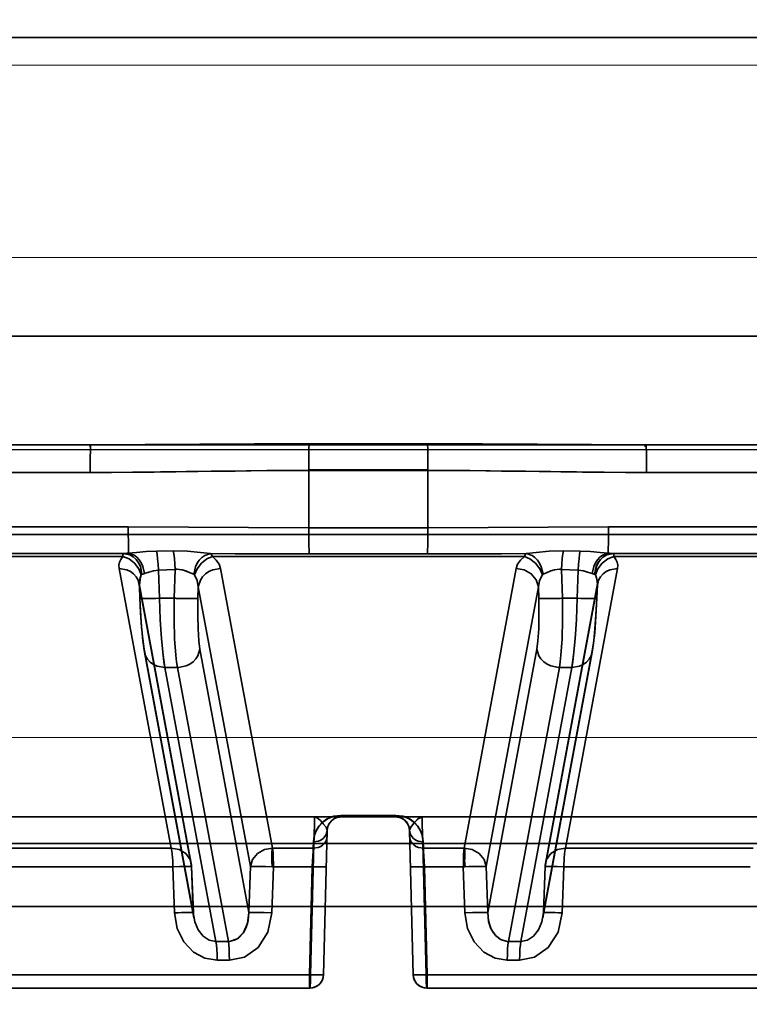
# Model space of a CAD drawing. Header units: millimetres. Extents: x -1465 to 393277, y -3788 to 454312.
# Tile 67 of 256: x 18807 to 18834, y 11940 to 11976. Entities that reach past the tile are written whole.
import ezdxf

# ---------------------------------------------------------------- set-up
doc = ezdxf.new("R2010")
doc.units = ezdxf.units.MM
doc.header["$XCLIPFRAME"] = 2
doc.linetypes.add('DASHED', pattern=[0.75, 0.5, -0.25])
for name, color, linetype in [('AHU03-3-68634OBJ', 8, 'Continuous'), ('EC-MTR_250-0_7OBJ', 8, 'Continuous'), ('FLUID-Wy2', 8, 'Continuous')]:
    doc.layers.add(name, color=color, linetype=linetype)
picture_1 = doc.add_image_def('image1.bmp', size_in_pixel=(951, 911))

msp = doc.modelspace()

# ---------------------------------------------------------------- linework, layer by layer
at = {"layer": 'AHU03-3-68634OBJ', "color": 8, "linetype": 'Continuous', "lineweight": 35, "ltscale": 100}
for p, q in [((18953.759, 11975.602), (18686.759, 11975.602)), ((18953.759, 11964.602), (18686.759, 11964.602)), ((18954.259, 11960.602), (18686.259, 11960.602))]:
    msp.add_line(p, q, dxfattribs=at)
at = {"layer": 'EC-MTR_250-0_7OBJ', "color": 8, "linetype": 'Continuous', "lineweight": 35, "ltscale": 100}
for p, q in [((18770.269, 11960.602), (18810.03, 11960.602)), ((18822.44, 11960.639), (18818.079, 11960.639)), ((18830.488, 11960.602), (18870.249, 11960.602)), ((18822.453, 11959.677), (18818.065, 11959.677)), ((18818.065, 11959.659), (18818.066, 11957.546)), ((18822.453, 11959.659), (18818.065, 11959.659)), ((18822.453, 11959.659), (18822.452, 11957.546)), ((18810.015, 11959.584), (18805.858, 11959.584)), ((18834.66, 11959.584), (18830.503, 11959.584)), ((18764.396, 11957.584), (18811.416, 11957.584)), ((18818.066, 11957.546), (18822.452, 11957.546)), ((18876.122, 11957.584), (18829.102, 11957.584)), ((18887.392, 11957.302), (18760.873, 11957.302)), ((18784.443, 11956.602), (18811.262, 11956.602)), ((18811.221, 11956.486), (18799.948, 11956.486)), ((18813.074, 11956.701), (18812.454, 11956.69)), ((18826.006, 11956.486), (18814.512, 11956.486)), ((18822.436, 11956.582), (18818.082, 11956.582)), ((18828.064, 11956.69), (18827.444, 11956.701)), ((18827.444, 11956.701), (18828.064, 11956.69)), ((18842.189, 11956.602), (18829.256, 11956.602)), ((18840.57, 11956.486), (18829.297, 11956.486)), ((18811.078, 11956.052), (18813.001, 11945.752)), ((18813.143, 11956.013), (18812.525, 11955.991)), ((18813.143, 11956.013), (18813.111, 11954.951)), ((18814.817, 11956.052), (18816.733, 11945.752)), ((18825.701, 11956.052), (18823.785, 11945.752)), ((18827.375, 11956.013), (18827.407, 11954.951)), ((18827.993, 11955.991), (18827.375, 11956.013)), ((18829.44, 11956.052), (18827.517, 11945.752)), ((18812.525, 11955.991), (18812.564, 11954.951)), ((18827.993, 11955.991), (18827.954, 11954.951)), ((18811.819, 11955.491), (18813.738, 11945.19)), ((18811.824, 11955.443), (18811.843, 11954.949)), ((18811.829, 11955.372), (18811.845, 11954.951)), ((18811.829, 11955.372), (18813.748, 11945.072)), ((18813.996, 11955.372), (18813.983, 11954.951)), ((18813.996, 11955.372), (18815.915, 11945.072)), ((18826.522, 11955.372), (18824.603, 11945.072)), ((18826.522, 11955.372), (18826.535, 11954.951)), ((18828.689, 11955.372), (18826.77, 11945.072)), ((18826.78, 11945.19), (18828.699, 11955.491)), ((18828.689, 11955.372), (18828.673, 11954.951)), ((18828.694, 11955.443), (18828.675, 11954.949)), ((18828.694, 11955.455), (18828.694, 11955.442)), ((18813.111, 11954.951), (18812.564, 11954.951)), ((18827.954, 11954.951), (18827.407, 11954.951)), ((18812.015, 11952.961), (18811.987, 11953.127)), ((18828.531, 11953.127), (18828.504, 11952.961)), ((18812.004, 11953.081), (18813.811, 11943.379)), ((18813.834, 11943.191), (18812.014, 11952.962)), ((18814.055, 11953.081), (18815.861, 11943.379)), ((18826.463, 11953.081), (18824.657, 11943.379)), ((18826.684, 11943.191), (18828.504, 11952.962)), ((18828.514, 11953.081), (18826.707, 11943.379)), ((18812.764, 11952.401), (18814.643, 11942.314)), ((18813.224, 11952.401), (18812.764, 11952.401)), ((18813.224, 11952.401), (18815.103, 11942.314)), ((18827.294, 11952.401), (18825.416, 11942.314)), ((18827.754, 11952.401), (18825.875, 11942.314)), ((18827.754, 11952.401), (18827.294, 11952.401)), ((18821.276, 11946.959), (18819.242, 11946.959)), ((18768.937, 11946.902), (18818.272, 11946.902)), ((18819.246, 11946.902), (18818.272, 11946.902)), ((18818.797, 11946.623), (18818.791, 11946.609)), ((18818.805, 11946.638), (18818.797, 11946.623)), ((18818.814, 11946.653), (18818.805, 11946.638)), ((18818.822, 11946.667), (18818.813, 11946.653)), ((18818.831, 11946.681), (18818.822, 11946.667)), ((18818.842, 11946.695), (18818.831, 11946.681)), ((18819.246, 11946.902), (18871.582, 11946.902)), ((18821.652, 11946.726), (18821.601, 11946.778)), ((18821.695, 11946.669), (18821.652, 11946.727)), ((18821.666, 11946.709), (18821.656, 11946.722)), ((18821.677, 11946.695), (18821.666, 11946.709)), ((18821.686, 11946.681), (18821.676, 11946.695)), ((18821.696, 11946.667), (18821.686, 11946.681)), ((18821.728, 11946.607), (18821.694, 11946.669)), ((18821.704, 11946.653), (18821.696, 11946.667)), ((18821.713, 11946.638), (18821.704, 11946.653)), ((18821.721, 11946.623), (18821.713, 11946.638)), ((18818.607, 11941.088), (18818.746, 11946.415)), ((18818.747, 11946.435), (18818.746, 11946.415)), ((18818.746, 11946.415), (18818.747, 11946.427)), ((18818.749, 11946.456), (18818.747, 11946.436)), ((18818.751, 11946.475), (18818.749, 11946.455)), ((18818.754, 11946.493), (18818.751, 11946.475)), ((18818.758, 11946.512), (18818.754, 11946.493)), ((18821.76, 11946.511), (18821.756, 11946.529)), ((18821.764, 11946.493), (18821.76, 11946.512)), ((18821.767, 11946.475), (18821.764, 11946.494)), ((18821.769, 11946.455), (18821.767, 11946.475)), ((18821.772, 11946.415), (18821.911, 11941.088)), ((18772.817, 11945.928), (18867.701, 11945.928)), ((18818.127, 11941.088), (18818.253, 11945.928)), ((18818.253, 11945.928), (18818.127, 11941.088)), ((18818.238, 11945.985), (18818.232, 11945.752)), ((18818.238, 11945.985), (18818.232, 11945.752)), ((18822.265, 11945.928), (18822.391, 11941.088)), ((18822.391, 11941.088), (18822.265, 11945.928)), ((18822.28, 11945.985), (18822.286, 11945.752)), ((18813.001, 11945.752), (18806.084, 11945.752)), ((18818.232, 11945.752), (18816.733, 11945.752)), ((18823.785, 11945.752), (18822.286, 11945.752)), ((18834.434, 11945.752), (18827.517, 11945.752)), ((18813.057, 11945.065), (18806.194, 11945.065)), ((18813.118, 11943.372), (18813.057, 11945.065)), ((18813.057, 11945.065), (18813.118, 11943.372)), ((18813.811, 11943.379), (18813.748, 11945.072)), ((18813.748, 11945.072), (18813.813, 11943.381)), ((18815.861, 11943.379), (18815.915, 11945.072)), ((18816.761, 11945.065), (18816.708, 11943.372)), ((18816.708, 11943.372), (18816.761, 11945.065)), ((18818.192, 11945.065), (18816.761, 11945.065)), ((18818.192, 11945.065), (18818.087, 11941.088)), ((18822.326, 11945.065), (18822.431, 11941.088)), ((18823.757, 11945.065), (18822.326, 11945.065)), ((18823.811, 11943.372), (18823.757, 11945.065)), ((18823.757, 11945.065), (18823.811, 11943.372)), ((18824.603, 11945.072), (18824.657, 11943.379)), ((18826.767, 11945.073), (18826.705, 11943.381)), ((18826.77, 11945.072), (18826.707, 11943.379)), ((18827.461, 11945.065), (18827.4, 11943.372)), ((18827.4, 11943.372), (18827.461, 11945.065)), ((18834.324, 11945.065), (18827.461, 11945.065)), ((18769.409, 11943.602), (18871.109, 11943.602)), ((18813.813, 11943.381), (18813.817, 11943.315)), ((18813.817, 11943.315), (18813.825, 11943.249)), ((18826.701, 11943.315), (18826.705, 11943.381)), ((18813.825, 11943.249), (18813.837, 11943.182)), ((18826.681, 11943.182), (18826.693, 11943.249)), ((18814.643, 11942.314), (18815.103, 11942.314)), ((18825.416, 11942.314), (18825.875, 11942.314)), ((18815.141, 11941.627), (18814.688, 11941.627)), ((18825.83, 11941.627), (18825.377, 11941.627)), ((18818.127, 11941.088), (18765.79, 11941.088)), ((18818.523, 11940.824), (18818.48, 11940.768)), ((18818.558, 11940.885), (18818.523, 11940.824)), ((18818.583, 11940.95), (18818.558, 11940.885)), ((18874.729, 11941.088), (18822.391, 11941.088)), ((18818.107, 11940.602), (18766.289, 11940.602)), ((18818.177, 11940.606), (18818.107, 11940.602)), ((18818.246, 11940.621), (18818.177, 11940.606)), ((18818.312, 11940.645), (18818.245, 11940.621)), ((18818.374, 11940.678), (18818.311, 11940.645)), ((18818.43, 11940.72), (18818.373, 11940.678)), ((18818.48, 11940.769), (18818.429, 11940.719)), ((18874.229, 11940.602), (18822.411, 11940.602))]:
    msp.add_line(p, q, dxfattribs=at)
at = {"layer": 'EC-MTR_250-0_7OBJ', "color": 8, "linetype": 'Continuous', "lineweight": 35, "ltscale": 100, "flags": 128}
for points in [[(18810.015, 11959.584), (18810.015, 11959.768), (18810.016, 11959.957), (18810.018, 11960.139), (18810.018, 11960.224), (18810.019, 11960.302), (18810.02, 11960.373), (18810.022, 11960.435), (18810.023, 11960.487), (18810.024, 11960.53), (18810.026, 11960.562), (18810.026, 11960.574), (18810.028, 11960.593), (18810.027, 11960.603), (18810.001, 11960.522)], [(18818.079, 11960.639), (18816.059, 11960.631), (18810.03, 11960.602)], [(18818.079, 11960.639), (18818.071, 11960.437), (18818.066, 11960.096), (18818.065, 11959.677)], [(18818.079, 11960.639), (18818.071, 11960.437), (18818.066, 11960.096), (18818.065, 11959.677)], [(18822.44, 11960.639), (18824.459, 11960.631), (18830.488, 11960.602)], [(18822.44, 11960.639), (18822.447, 11960.437), (18822.452, 11960.096), (18822.453, 11959.677)], [(18822.44, 11960.639), (18822.447, 11960.437), (18822.452, 11960.096), (18822.453, 11959.677)], [(18830.503, 11959.584), (18830.503, 11959.768), (18830.502, 11959.957), (18830.501, 11960.139), (18830.5, 11960.224), (18830.499, 11960.302), (18830.498, 11960.373), (18830.496, 11960.435), (18830.495, 11960.487), (18830.494, 11960.53), (18830.492, 11960.562), (18830.492, 11960.574), (18830.49, 11960.593), (18830.489, 11960.603), (18830.44, 11960.522)], [(18810.015, 11959.584), (18811.642, 11959.592), (18813.543, 11959.614), (18814.838, 11959.63), (18816.688, 11959.65), (18818.065, 11959.659)], [(18818.065, 11959.659), (18817.418, 11959.656), (18816.519, 11959.649), (18815.352, 11959.636), (18814.466, 11959.626), (18813.972, 11959.619), (18813.167, 11959.608), (18812.369, 11959.598), (18811.577, 11959.591), (18810.793, 11959.586), (18810.015, 11959.584)], [(18822.453, 11959.659), (18823.1, 11959.656), (18823.999, 11959.649), (18825.166, 11959.636), (18826.052, 11959.626), (18826.546, 11959.619), (18827.352, 11959.608), (18828.149, 11959.598), (18828.941, 11959.591), (18829.725, 11959.586), (18830.503, 11959.584)], [(18830.503, 11959.584), (18828.876, 11959.592), (18826.975, 11959.614), (18825.68, 11959.63), (18823.83, 11959.65), (18822.453, 11959.659)], [(18818.066, 11957.546), (18811.416, 11957.584)], [(18811.416, 11957.584), (18818.066, 11957.546)], [(18811.416, 11957.584), (18811.417, 11957.256), (18811.418, 11957.094), (18811.419, 11956.945), (18811.421, 11956.818), (18811.424, 11956.718), (18811.426, 11956.649), (18811.428, 11956.611)], [(18818.066, 11957.546), (18818.066, 11957.213), (18818.07, 11956.922), (18818.075, 11956.703), (18818.082, 11956.582)], [(18818.066, 11957.546), (18818.067, 11957.213), (18818.07, 11956.922), (18818.075, 11956.703), (18818.082, 11956.582)], [(18822.452, 11957.546), (18822.451, 11957.213), (18822.448, 11956.922), (18822.443, 11956.703), (18822.437, 11956.582)], [(18822.452, 11957.546), (18822.452, 11957.213), (18822.449, 11956.922), (18822.443, 11956.703), (18822.437, 11956.582)], [(18829.102, 11957.584), (18822.452, 11957.546)], [(18822.452, 11957.546), (18829.102, 11957.584)], [(18829.102, 11957.584), (18829.101, 11957.256), (18829.1, 11957.094), (18829.099, 11956.945), (18829.097, 11956.818), (18829.094, 11956.718), (18829.092, 11956.649), (18829.09, 11956.611)], [(18811.078, 11956.052), (18811.071, 11956.164), (18811.092, 11956.275), (18811.142, 11956.383), (18811.221, 11956.486)], [(18811.221, 11956.486), (18811.221, 11956.538), (18811.223, 11956.574), (18811.224, 11956.586), (18811.227, 11956.6)], [(18811.221, 11956.486), (18811.443, 11956.398), (18811.649, 11956.242), (18811.805, 11956.037), (18811.893, 11955.817)], [(18811.919, 11955.84), (18811.861, 11956.124), (18811.795, 11956.26), (18811.705, 11956.381), (18811.597, 11956.478), (18811.476, 11956.548), (18811.229, 11956.602)], [(18811.428, 11956.611), (18811.361, 11956.606), (18811.299, 11956.603), (18811.241, 11956.602)], [(18812.454, 11956.69), (18812.075, 11956.672), (18811.718, 11956.639), (18811.428, 11956.611)], [(18811.428, 11956.611), (18811.63, 11956.539), (18811.729, 11956.465), (18811.819, 11956.369), (18811.895, 11956.253), (18811.954, 11956.124), (18812.017, 11955.858)], [(18812.525, 11955.991), (18812.514, 11956.204), (18812.497, 11956.407), (18812.477, 11956.575), (18812.454, 11956.69)], [(18814.441, 11956.594), (18814.075, 11956.635), (18813.594, 11956.684), (18813.074, 11956.701)], [(18813.143, 11956.013), (18813.132, 11956.224), (18813.116, 11956.418), (18813.096, 11956.581), (18813.074, 11956.701)], [(18813.825, 11955.838), (18813.89, 11956.109), (18813.952, 11956.239), (18814.032, 11956.356), (18814.126, 11956.453), (18814.23, 11956.526), (18814.441, 11956.594)], [(18813.85, 11955.817), (18813.949, 11956.037), (18814.108, 11956.242), (18814.306, 11956.398), (18814.512, 11956.486)], [(18814.441, 11956.594), (18815.35, 11956.591), (18818.082, 11956.582)], [(18814.512, 11956.486), (18814.478, 11956.556), (18814.441, 11956.594)], [(18814.441, 11956.594), (18814.478, 11956.556), (18814.512, 11956.486)], [(18818.082, 11956.582), (18817.17, 11956.584), (18814.441, 11956.594)], [(18814.817, 11956.052), (18814.761, 11956.209), (18814.658, 11956.354), (18814.512, 11956.486)], [(18814.512, 11956.486), (18814.657, 11956.355), (18814.762, 11956.208), (18814.817, 11956.052)], [(18822.437, 11956.582), (18823.348, 11956.584), (18826.078, 11956.594)], [(18826.078, 11956.594), (18825.168, 11956.591), (18822.437, 11956.582)], [(18825.701, 11956.052), (18825.757, 11956.209), (18825.86, 11956.354), (18826.006, 11956.486)], [(18826.078, 11956.594), (18826.041, 11956.556), (18826.006, 11956.486)], [(18826.006, 11956.486), (18826.028, 11956.536), (18826.052, 11956.572)], [(18826.668, 11955.817), (18826.569, 11956.037), (18826.41, 11956.242), (18826.212, 11956.398), (18826.006, 11956.486)], [(18826.052, 11956.572), (18826.078, 11956.594)], [(18827.444, 11956.701), (18826.923, 11956.684), (18826.444, 11956.636), (18826.078, 11956.594)], [(18826.078, 11956.594), (18826.288, 11956.526), (18826.392, 11956.453), (18826.486, 11956.356), (18826.566, 11956.239), (18826.628, 11956.109), (18826.693, 11955.838)], [(18827.375, 11956.013), (18827.386, 11956.224), (18827.402, 11956.418), (18827.422, 11956.581), (18827.444, 11956.701)], [(18827.993, 11955.991), (18828.005, 11956.208), (18828.021, 11956.407), (18828.041, 11956.572), (18828.064, 11956.69)], [(18827.993, 11955.991), (18828.004, 11956.204), (18828.021, 11956.407), (18828.042, 11956.575), (18828.064, 11956.69)], [(18829.09, 11956.611), (18828.798, 11956.639), (18828.446, 11956.672), (18828.064, 11956.69)], [(18828.064, 11956.69), (18828.443, 11956.672), (18828.8, 11956.639), (18829.09, 11956.611)], [(18829.09, 11956.611), (18828.888, 11956.539), (18828.79, 11956.465), (18828.7, 11956.369), (18828.623, 11956.253), (18828.564, 11956.124), (18828.501, 11955.858)], [(18828.593, 11955.84), (18828.65, 11956.124), (18828.716, 11956.26), (18828.805, 11956.381), (18828.912, 11956.478), (18829.032, 11956.548), (18829.277, 11956.602)], [(18829.29, 11956.602), (18829.042, 11956.548), (18828.922, 11956.478), (18828.813, 11956.381), (18828.724, 11956.26), (18828.657, 11956.124), (18828.6, 11955.84)], [(18828.625, 11955.817), (18828.713, 11956.037), (18828.869, 11956.242), (18829.075, 11956.398), (18829.297, 11956.486)], [(18829.277, 11956.602), (18829.22, 11956.603), (18829.157, 11956.606), (18829.09, 11956.611)], [(18829.09, 11956.611), (18829.141, 11956.607), (18829.277, 11956.602)], [(18829.297, 11956.486), (18829.296, 11956.55), (18829.294, 11956.589), (18829.29, 11956.602)], [(18829.29, 11956.602), (18829.294, 11956.586), (18829.295, 11956.574), (18829.297, 11956.538), (18829.297, 11956.486)], [(18829.297, 11956.486), (18829.376, 11956.383), (18829.426, 11956.275), (18829.447, 11956.164), (18829.44, 11956.052)], [(18811.078, 11956.052), (18811.36, 11956.003), (18811.494, 11955.939), (18811.614, 11955.852), (18811.71, 11955.744), (18811.779, 11955.623), (18811.829, 11955.372)], [(18813.222, 11956.018), (18813.192, 11956.017), (18813.168, 11956.016), (18813.143, 11956.013)], [(18813.825, 11955.838), (18813.633, 11955.918), (18813.452, 11955.984), (18813.222, 11956.018)], [(18813.222, 11956.018), (18813.4, 11955.997), (18813.54, 11955.955), (18813.695, 11955.891), (18813.825, 11955.838)], [(18813.996, 11955.372), (18814.073, 11955.623), (18814.154, 11955.744), (18814.261, 11955.852), (18814.389, 11955.939), (18814.531, 11956.003), (18814.817, 11956.052)], [(18826.522, 11955.372), (18826.44, 11955.633), (18826.257, 11955.852), (18825.998, 11955.999), (18825.701, 11956.052)], [(18827.296, 11956.018), (18827.117, 11955.997), (18826.977, 11955.955), (18826.822, 11955.891), (18826.693, 11955.838)], [(18826.693, 11955.838), (18826.823, 11955.891), (18826.978, 11955.955), (18827.119, 11955.997), (18827.296, 11956.018)], [(18827.375, 11956.013), (18827.35, 11956.016), (18827.326, 11956.017), (18827.296, 11956.018)], [(18827.296, 11956.018), (18827.326, 11956.017), (18827.35, 11956.016), (18827.375, 11956.013)], [(18828.689, 11955.372), (18828.74, 11955.623), (18828.808, 11955.744), (18828.904, 11955.852), (18829.024, 11955.939), (18829.158, 11956.003), (18829.44, 11956.052)], [(18811.824, 11955.443), (18811.829, 11955.576), (18811.852, 11955.7), (18811.893, 11955.817)], [(18811.893, 11955.817), (18811.86, 11955.728), (18811.824, 11955.443)], [(18811.893, 11955.817), (18811.9, 11955.83), (18811.909, 11955.837)], [(18811.916, 11955.839), (18811.952, 11955.842), (18811.983, 11955.848), (18812.017, 11955.858)], [(18812.525, 11955.991), (18812.346, 11955.967), (18812.173, 11955.913), (18812.017, 11955.858)], [(18813.825, 11955.838), (18813.85, 11955.817)], [(18813.996, 11955.372), (18813.951, 11955.601), (18813.85, 11955.817)], [(18813.85, 11955.817), (18813.95, 11955.603), (18813.996, 11955.372)], [(18826.668, 11955.817), (18826.568, 11955.603), (18826.522, 11955.372)], [(18826.522, 11955.372), (18826.567, 11955.601), (18826.668, 11955.817)], [(18826.693, 11955.838), (18826.684, 11955.834), (18826.676, 11955.827), (18826.668, 11955.817)], [(18828.501, 11955.858), (18828.335, 11955.916), (18828.187, 11955.962), (18827.993, 11955.991)], [(18828.501, 11955.858), (18828.535, 11955.848), (18828.566, 11955.842), (18828.602, 11955.839)], [(18828.602, 11955.839), (18828.618, 11955.829), (18828.625, 11955.817)], [(18828.602, 11955.839), (18828.618, 11955.83), (18828.625, 11955.817)], [(18828.694, 11955.443), (18828.689, 11955.576), (18828.667, 11955.699), (18828.625, 11955.817)], [(18811.822, 11955.467), (18811.821, 11955.479), (18811.819, 11955.491)], [(18811.824, 11955.442), (18811.824, 11955.455), (18811.822, 11955.467)], [(18828.699, 11955.491), (18828.697, 11955.479), (18828.696, 11955.467), (18828.694, 11955.455)], [(18811.843, 11954.949), (18811.855, 11954.945), (18811.871, 11954.943), (18811.894, 11954.942), (18811.924, 11954.941), (18811.961, 11954.94), (18812.004, 11954.94), (18812.053, 11954.94), (18812.167, 11954.941), (18812.295, 11954.943), (18812.43, 11954.947), (18812.564, 11954.951)], [(18812.015, 11952.961), (18811.987, 11953.127), (18811.963, 11953.305), (18811.941, 11953.489), (18811.922, 11953.682), (18811.905, 11953.88), (18811.889, 11954.083), (18811.875, 11954.292), (18811.863, 11954.505), (18811.852, 11954.725), (18811.843, 11954.949)], [(18812.004, 11953.081), (18811.951, 11953.447), (18811.907, 11953.896), (18811.87, 11954.432), (18811.845, 11954.951)], [(18812.764, 11952.401), (18812.698, 11952.855), (18812.64, 11953.46), (18812.594, 11954.175), (18812.564, 11954.951)], [(18812.564, 11954.951), (18812.595, 11954.173), (18812.641, 11953.462), (18812.698, 11952.859), (18812.73, 11952.609), (18812.764, 11952.401)], [(18813.224, 11952.401), (18813.192, 11952.609), (18813.164, 11952.859), (18813.124, 11953.462), (18813.106, 11954.173), (18813.111, 11954.951)], [(18813.983, 11954.951), (18813.973, 11954.949), (18813.956, 11954.947), (18813.904, 11954.943), (18813.826, 11954.941), (18813.724, 11954.94), (18813.603, 11954.94), (18813.468, 11954.942), (18813.189, 11954.948)], [(18813.983, 11954.951), (18813.974, 11954.335), (18813.986, 11953.82), (18814.015, 11953.379), (18814.055, 11953.081)], [(18826.535, 11954.951), (18826.544, 11954.335), (18826.533, 11953.82), (18826.503, 11953.379), (18826.463, 11953.081)], [(18826.535, 11954.951), (18826.546, 11954.949), (18826.562, 11954.947), (18826.614, 11954.943), (18826.692, 11954.941), (18826.794, 11954.94), (18826.916, 11954.94), (18827.05, 11954.942), (18827.329, 11954.948)], [(18827.294, 11952.401), (18827.326, 11952.609), (18827.354, 11952.859), (18827.394, 11953.462), (18827.412, 11954.173), (18827.407, 11954.951)], [(18827.754, 11952.401), (18827.82, 11952.855), (18827.878, 11953.46), (18827.924, 11954.175), (18827.954, 11954.951)], [(18827.954, 11954.951), (18827.923, 11954.173), (18827.877, 11953.462), (18827.82, 11952.859), (18827.788, 11952.609), (18827.754, 11952.401)], [(18828.675, 11954.949), (18828.663, 11954.945), (18828.647, 11954.943), (18828.624, 11954.942), (18828.594, 11954.941), (18828.557, 11954.94), (18828.514, 11954.94), (18828.465, 11954.94), (18828.351, 11954.941), (18828.223, 11954.943), (18828.088, 11954.947), (18827.954, 11954.951)], [(18828.675, 11954.949), (18828.666, 11954.725), (18828.655, 11954.505), (18828.643, 11954.292), (18828.629, 11954.083), (18828.613, 11953.88), (18828.596, 11953.681), (18828.577, 11953.489), (18828.555, 11953.304), (18828.531, 11953.127), (18828.504, 11952.961)], [(18828.673, 11954.951), (18828.643, 11954.335), (18828.605, 11953.82), (18828.559, 11953.379), (18828.514, 11953.081)], [(18811.963, 11953.304), (18811.941, 11953.489), (18811.922, 11953.681), (18811.905, 11953.88)], [(18828.613, 11953.88), (18828.596, 11953.682), (18828.577, 11953.489), (18828.555, 11953.305)], [(18812.764, 11952.401), (18812.48, 11952.448), (18812.344, 11952.511), (18812.223, 11952.598), (18812.125, 11952.706), (18812.055, 11952.828), (18812.004, 11953.081)], [(18813.261, 11952.401), (18813.542, 11952.458), (18813.678, 11952.524), (18813.802, 11952.611), (18813.904, 11952.718), (18813.981, 11952.836), (18814.055, 11953.081)], [(18827.258, 11952.401), (18826.976, 11952.458), (18826.84, 11952.524), (18826.717, 11952.611), (18826.614, 11952.718), (18826.537, 11952.836), (18826.463, 11953.081)], [(18827.754, 11952.401), (18828.038, 11952.448), (18828.174, 11952.511), (18828.295, 11952.598), (18828.393, 11952.706), (18828.463, 11952.828), (18828.514, 11953.081)], [(18818.238, 11945.985), (18818.267, 11946.201), (18818.334, 11946.389), (18818.434, 11946.552), (18818.582, 11946.713), (18818.759, 11946.836), (18818.989, 11946.927), (18819.242, 11946.959)], [(18819.242, 11946.959), (18818.946, 11946.915), (18818.825, 11946.869), (18818.72, 11946.814), (18818.556, 11946.69), (18818.437, 11946.556), (18818.348, 11946.417), (18818.288, 11946.274), (18818.238, 11945.985)], [(18819.242, 11946.959), (18819.242, 11946.946), (18819.243, 11946.934), (18819.244, 11946.916), (18819.245, 11946.905)], [(18821.272, 11946.902), (18821.274, 11946.916), (18821.275, 11946.934), (18821.276, 11946.946), (18821.276, 11946.959)], [(18821.276, 11946.959), (18821.572, 11946.915), (18821.693, 11946.869), (18821.798, 11946.814), (18821.962, 11946.69), (18822.081, 11946.556), (18822.17, 11946.417), (18822.23, 11946.274), (18822.28, 11945.985)], [(18822.28, 11945.985), (18822.251, 11946.201), (18822.184, 11946.389), (18822.084, 11946.552), (18821.936, 11946.713), (18821.759, 11946.836), (18821.529, 11946.927), (18821.276, 11946.959)], [(18818.253, 11945.928), (18818.266, 11946.303), (18818.274, 11946.618), (18818.276, 11946.827), (18818.272, 11946.902)], [(18818.272, 11946.902), (18818.274, 11946.89), (18818.275, 11946.871), (18818.276, 11946.857), (18818.276, 11946.825), (18818.276, 11946.783), (18818.276, 11946.734), (18818.275, 11946.678), (18818.274, 11946.615), (18818.273, 11946.546), (18818.271, 11946.471), (18818.266, 11946.306), (18818.26, 11946.123), (18818.253, 11945.928)], [(18818.272, 11946.902), (18818.378, 11946.868), (18818.491, 11946.773), (18818.6, 11946.65), (18818.699, 11946.522), (18818.746, 11946.415)], [(18818.79, 11946.608), (18818.784, 11946.593), (18818.777, 11946.578), (18818.772, 11946.562), (18818.767, 11946.546)], [(18818.896, 11946.759), (18818.885, 11946.747), (18818.873, 11946.735), (18818.862, 11946.722), (18818.852, 11946.709), (18818.841, 11946.695)], [(18819.016, 11946.846), (18818.998, 11946.836), (18818.981, 11946.825), (18818.965, 11946.815), (18818.949, 11946.804), (18818.935, 11946.793), (18818.922, 11946.782), (18818.909, 11946.771), (18818.896, 11946.759), (18818.885, 11946.747)], [(18819.077, 11946.872), (18819.056, 11946.864), (18819.035, 11946.855), (18819.016, 11946.845)], [(18819.246, 11946.902), (18819.215, 11946.901), (18819.183, 11946.898), (18819.153, 11946.893), (18819.126, 11946.887), (18819.101, 11946.88), (18819.077, 11946.872), (18819.056, 11946.864)], [(18821.601, 11946.778), (18821.543, 11946.822), (18821.479, 11946.856), (18821.412, 11946.882), (18821.342, 11946.897), (18821.272, 11946.902)], [(18821.463, 11946.864), (18821.441, 11946.872), (18821.418, 11946.88), (18821.392, 11946.887), (18821.365, 11946.893), (18821.335, 11946.898), (18821.303, 11946.901), (18821.272, 11946.902)], [(18821.52, 11946.836), (18821.502, 11946.846), (18821.483, 11946.855), (18821.462, 11946.864)], [(18821.633, 11946.747), (18821.622, 11946.759), (18821.609, 11946.771), (18821.597, 11946.782), (18821.583, 11946.793), (18821.569, 11946.804), (18821.553, 11946.815), (18821.537, 11946.825), (18821.52, 11946.836), (18821.502, 11946.845)], [(18821.656, 11946.722), (18821.645, 11946.735), (18821.633, 11946.747), (18821.622, 11946.759), (18821.609, 11946.771)], [(18821.746, 11946.562), (18821.74, 11946.578), (18821.734, 11946.593), (18821.727, 11946.609), (18821.72, 11946.624)], [(18821.772, 11946.415), (18821.766, 11946.479), (18821.752, 11946.543), (18821.728, 11946.607)], [(18822.246, 11946.902), (18822.095, 11946.836), (18821.95, 11946.687), (18821.815, 11946.513), (18821.772, 11946.415)], [(18821.772, 11946.415), (18821.825, 11946.53), (18821.95, 11946.685), (18822.086, 11946.829), (18822.246, 11946.902)], [(18822.246, 11946.902), (18822.242, 11946.827), (18822.244, 11946.618), (18822.252, 11946.303), (18822.265, 11945.928)], [(18822.265, 11945.928), (18822.252, 11946.303), (18822.244, 11946.618), (18822.242, 11946.827), (18822.246, 11946.902)], [(18818.746, 11946.415), (18818.707, 11946.253), (18818.659, 11946.175), (18818.593, 11946.106), (18818.512, 11946.051), (18818.422, 11946.012), (18818.238, 11945.985)], [(18818.746, 11946.415), (18818.707, 11946.253), (18818.659, 11946.175), (18818.593, 11946.106), (18818.512, 11946.051), (18818.422, 11946.012), (18818.238, 11945.985)], [(18818.772, 11946.562), (18818.767, 11946.545), (18818.762, 11946.529), (18818.758, 11946.511)], [(18821.756, 11946.529), (18821.751, 11946.546), (18821.746, 11946.562)], [(18821.772, 11946.415), (18821.771, 11946.436), (18821.769, 11946.456)], [(18821.772, 11946.415), (18821.811, 11946.253), (18821.859, 11946.175), (18821.925, 11946.106), (18822.006, 11946.051), (18822.096, 11946.012), (18822.28, 11945.985)], [(18821.772, 11946.415), (18821.811, 11946.253), (18821.859, 11946.175), (18821.925, 11946.106), (18822.006, 11946.051), (18822.096, 11946.012), (18822.28, 11945.985)], [(18818.232, 11945.752), (18818.416, 11945.779), (18818.506, 11945.818), (18818.587, 11945.873), (18818.653, 11945.942), (18818.701, 11946.02), (18818.74, 11946.181)], [(18818.734, 11945.928), (18818.713, 11945.925), (18818.697, 11945.924), (18818.677, 11945.923), (18818.653, 11945.923), (18818.625, 11945.923), (18818.594, 11945.923), (18818.521, 11945.923), (18818.438, 11945.924), (18818.348, 11945.926), (18818.253, 11945.928)], [(18818.734, 11945.928), (18818.715, 11945.925), (18818.7, 11945.924), (18818.68, 11945.923), (18818.656, 11945.923), (18818.627, 11945.923), (18818.594, 11945.923), (18818.517, 11945.923), (18818.431, 11945.924), (18818.342, 11945.926), (18818.253, 11945.928)], [(18822.265, 11945.928), (18822.171, 11945.926), (18822.08, 11945.924), (18821.997, 11945.923), (18821.924, 11945.923), (18821.893, 11945.923), (18821.865, 11945.923), (18821.841, 11945.923), (18821.821, 11945.924), (18821.805, 11945.925), (18821.794, 11945.926), (18821.771, 11945.843)], [(18822.286, 11945.752), (18822.102, 11945.779), (18822.012, 11945.818), (18821.931, 11945.873), (18821.865, 11945.942), (18821.817, 11946.02), (18821.778, 11946.181)], [(18821.778, 11946.181), (18821.817, 11946.02), (18821.865, 11945.942), (18821.931, 11945.873), (18822.012, 11945.818), (18822.102, 11945.779), (18822.286, 11945.752)], [(18822.286, 11945.752), (18822.279, 11945.868), (18822.272, 11945.985)], [(18813.748, 11945.072), (18813.694, 11945.331), (18813.534, 11945.55), (18813.291, 11945.697), (18813.001, 11945.752)], [(18813.001, 11945.752), (18813.02, 11945.652), (18813.035, 11945.534), (18813.045, 11945.41), (18813.052, 11945.288), (18813.058, 11945.171), (18813.057, 11945.065)], [(18815.915, 11945.072), (18815.997, 11945.331), (18816.179, 11945.55), (18816.437, 11945.697), (18816.733, 11945.752)], [(18816.718, 11945.057), (18816.708, 11945.309), (18816.709, 11945.562), (18816.721, 11945.751)], [(18816.733, 11945.752), (18816.741, 11945.677), (18816.746, 11945.604), (18816.75, 11945.537), (18816.753, 11945.476), (18816.756, 11945.386), (18816.758, 11945.312), (18816.759, 11945.252), (18816.76, 11945.181), (18816.761, 11945.119), (18816.761, 11945.065)], [(18816.733, 11945.752), (18816.747, 11945.581), (18816.757, 11945.343), (18816.761, 11945.065)], [(18818.192, 11945.065), (18818.212, 11945.466), (18818.222, 11945.628), (18818.232, 11945.752)], [(18822.286, 11945.752), (18822.296, 11945.628), (18822.306, 11945.466), (18822.326, 11945.065)], [(18823.785, 11945.752), (18823.777, 11945.677), (18823.772, 11945.604), (18823.768, 11945.537), (18823.765, 11945.476), (18823.762, 11945.386), (18823.76, 11945.312), (18823.759, 11945.252), (18823.758, 11945.181), (18823.758, 11945.119), (18823.757, 11945.065)], [(18824.603, 11945.072), (18824.521, 11945.331), (18824.339, 11945.55), (18824.081, 11945.697), (18823.785, 11945.752)], [(18823.809, 11945.751), (18823.808, 11945.611), (18823.807, 11945.427), (18823.804, 11945.237), (18823.819, 11945.054)], [(18823.819, 11945.054), (18823.806, 11945.308), (18823.808, 11945.562), (18823.809, 11945.751)], [(18826.77, 11945.072), (18826.824, 11945.331), (18826.984, 11945.55), (18827.227, 11945.697), (18827.517, 11945.752)], [(18827.461, 11945.065), (18827.46, 11945.171), (18827.466, 11945.288), (18827.473, 11945.41), (18827.483, 11945.534), (18827.498, 11945.652), (18827.517, 11945.752)], [(18827.517, 11945.752), (18827.498, 11945.652), (18827.483, 11945.534), (18827.473, 11945.41), (18827.466, 11945.288), (18827.46, 11945.171), (18827.461, 11945.065)], [(18813.057, 11945.065), (18813.305, 11945.072), (18813.541, 11945.077), (18813.705, 11945.077), (18813.748, 11945.072)], [(18816.761, 11945.065), (18816.465, 11945.073), (18816.206, 11945.077), (18816.011, 11945.077), (18815.915, 11945.072)], [(18818.711, 11945.065), (18818.691, 11945.061), (18818.674, 11945.061), (18818.652, 11945.06), (18818.626, 11945.059), (18818.594, 11945.059), (18818.558, 11945.059), (18818.474, 11945.059), (18818.381, 11945.061), (18818.285, 11945.062), (18818.192, 11945.065)], [(18818.711, 11945.065), (18818.701, 11945.062), (18818.688, 11945.061), (18818.671, 11945.06), (18818.649, 11945.06), (18818.623, 11945.059), (18818.592, 11945.059), (18818.558, 11945.059), (18818.479, 11945.059), (18818.389, 11945.06), (18818.292, 11945.062), (18818.192, 11945.065)], [(18821.807, 11945.065), (18821.827, 11945.061), (18821.844, 11945.061), (18821.866, 11945.06), (18821.893, 11945.059), (18821.924, 11945.059), (18821.96, 11945.059), (18822.044, 11945.059), (18822.137, 11945.061), (18822.233, 11945.062), (18822.326, 11945.065)], [(18821.807, 11945.065), (18821.817, 11945.062), (18821.83, 11945.061), (18821.847, 11945.06), (18821.869, 11945.06), (18821.896, 11945.059), (18821.926, 11945.059), (18821.96, 11945.059), (18822.039, 11945.059), (18822.129, 11945.06), (18822.226, 11945.062), (18822.326, 11945.065)], [(18824.603, 11945.072), (18824.518, 11945.077), (18824.365, 11945.078), (18824.181, 11945.076), (18823.99, 11945.073), (18823.809, 11945.066)], [(18823.809, 11945.066), (18823.955, 11945.07), (18824.11, 11945.077), (18824.268, 11945.076), (18824.416, 11945.078), (18824.536, 11945.076), (18824.603, 11945.072)], [(18826.77, 11945.072), (18826.813, 11945.077), (18826.977, 11945.077), (18827.213, 11945.072), (18827.461, 11945.065)], [(18827.461, 11945.065), (18827.213, 11945.072), (18826.977, 11945.077), (18826.813, 11945.077), (18826.77, 11945.072)], [(18813.811, 11943.379), (18813.799, 11943.383), (18813.781, 11943.384), (18813.769, 11943.385), (18813.755, 11943.385), (18813.739, 11943.385), (18813.722, 11943.385), (18813.703, 11943.385), (18813.682, 11943.385), (18813.635, 11943.385), (18813.524, 11943.383), (18813.395, 11943.38), (18813.257, 11943.376), (18813.118, 11943.372)], [(18813.813, 11943.381), (18813.801, 11943.383), (18813.786, 11943.384), (18813.764, 11943.385), (18813.735, 11943.385), (18813.7, 11943.385), (18813.659, 11943.385), (18813.612, 11943.385), (18813.503, 11943.383), (18813.379, 11943.38), (18813.249, 11943.376), (18813.118, 11943.372)], [(18813.118, 11943.372), (18813.222, 11942.792), (18813.465, 11942.301), (18813.818, 11941.928), (18814.24, 11941.701), (18814.688, 11941.627)], [(18813.811, 11943.379), (18813.869, 11943.043), (18813.993, 11942.75), (18814.176, 11942.515), (18814.398, 11942.366), (18814.643, 11942.314)], [(18815.139, 11942.315), (18815.432, 11942.413), (18815.661, 11942.644), (18815.811, 11942.979), (18815.861, 11943.379)], [(18815.139, 11942.315), (18815.357, 11942.371), (18815.472, 11942.441), (18815.655, 11942.635), (18815.759, 11942.827), (18815.836, 11943.088), (18815.861, 11943.379)], [(18815.141, 11941.627), (18815.696, 11941.743), (18816.198, 11942.097), (18816.558, 11942.661), (18816.708, 11943.372)], [(18815.861, 11943.379), (18815.873, 11943.381), (18815.891, 11943.382), (18815.947, 11943.384), (18816.033, 11943.385), (18816.144, 11943.385), (18816.275, 11943.383), (18816.419, 11943.38), (18816.708, 11943.372)], [(18824.657, 11943.379), (18824.645, 11943.381), (18824.628, 11943.382), (18824.571, 11943.384), (18824.485, 11943.385), (18824.374, 11943.385), (18824.243, 11943.383), (18824.099, 11943.38), (18823.811, 11943.372)], [(18823.811, 11943.372), (18823.912, 11942.792), (18824.154, 11942.301), (18824.507, 11941.928), (18824.928, 11941.701), (18825.377, 11941.627)], [(18824.657, 11943.379), (18824.689, 11943.052), (18824.787, 11942.765), (18824.945, 11942.532), (18825.151, 11942.376), (18825.379, 11942.315)], [(18825.379, 11942.315), (18825.162, 11942.371), (18825.054, 11942.436), (18824.865, 11942.633), (18824.761, 11942.823), (18824.683, 11943.085), (18824.657, 11943.379)], [(18825.83, 11941.627), (18826.384, 11941.743), (18826.886, 11942.097), (18827.248, 11942.661), (18827.4, 11943.372)], [(18826.707, 11943.379), (18826.649, 11943.043), (18826.525, 11942.75), (18826.343, 11942.515), (18826.12, 11942.366), (18825.875, 11942.314)], [(18826.693, 11943.249), (18826.701, 11943.315), (18826.705, 11943.381)], [(18826.705, 11943.381), (18826.717, 11943.383), (18826.732, 11943.384), (18826.754, 11943.385), (18826.783, 11943.385), (18826.818, 11943.385), (18826.859, 11943.385), (18826.906, 11943.385), (18827.016, 11943.383), (18827.139, 11943.38), (18827.269, 11943.376), (18827.4, 11943.372)], [(18826.707, 11943.379), (18826.72, 11943.383), (18826.738, 11943.384), (18826.749, 11943.385), (18826.763, 11943.385), (18826.779, 11943.385), (18826.796, 11943.385), (18826.815, 11943.385), (18826.836, 11943.385), (18826.883, 11943.385), (18826.995, 11943.383), (18827.123, 11943.38), (18827.261, 11943.376), (18827.4, 11943.372)], [(18814.688, 11941.627), (18814.684, 11941.832), (18814.675, 11942.028), (18814.66, 11942.194), (18814.643, 11942.314)], [(18815.103, 11942.314), (18815.118, 11942.194), (18815.131, 11942.028), (18815.138, 11941.832), (18815.141, 11941.627)], [(18825.377, 11941.627), (18825.38, 11941.832), (18825.387, 11942.028), (18825.4, 11942.194), (18825.416, 11942.314)], [(18825.875, 11942.314), (18825.858, 11942.194), (18825.843, 11942.028), (18825.834, 11941.832), (18825.83, 11941.627)], [(18818.607, 11941.088), (18818.597, 11941.086), (18818.584, 11941.085), (18818.567, 11941.084), (18818.545, 11941.083), (18818.518, 11941.083), (18818.488, 11941.083), (18818.453, 11941.083), (18818.374, 11941.083), (18818.284, 11941.084), (18818.187, 11941.086), (18818.087, 11941.088)], [(18818.087, 11941.088), (18818.09, 11940.849), (18818.097, 11940.67), (18818.107, 11940.602)], [(18818.087, 11941.088), (18818.087, 11941.002), (18818.089, 11940.899), (18818.091, 11940.795), (18818.095, 11940.701), (18818.1, 11940.63), (18818.107, 11940.602)], [(18818.107, 11940.602), (18818.117, 11940.664), (18818.124, 11940.838), (18818.127, 11941.088)], [(18818.107, 11940.602), (18818.115, 11940.64), (18818.121, 11940.751), (18818.126, 11940.914), (18818.127, 11941.088)], [(18818.12, 11941.089), (18818.299, 11941.085), (18818.475, 11941.083), (18818.565, 11941.084), (18818.607, 11941.088)], [(18818.127, 11941.088), (18818.222, 11941.086), (18818.312, 11941.085), (18818.395, 11941.084), (18818.467, 11941.083), (18818.499, 11941.083), (18818.527, 11941.084), (18818.551, 11941.084), (18818.571, 11941.085), (18818.586, 11941.085), (18818.598, 11941.086), (18818.606, 11941.098)], [(18818.607, 11941.088), (18818.6, 11941.018), (18818.583, 11940.949)], [(18822.411, 11940.602), (18822.341, 11940.606), (18822.273, 11940.621), (18822.207, 11940.645), (18822.145, 11940.678), (18822.089, 11940.719), (18822.038, 11940.768), (18821.995, 11940.824), (18821.961, 11940.885), (18821.935, 11940.949), (18821.918, 11941.018), (18821.911, 11941.088)], [(18821.911, 11941.088), (18821.932, 11941.085), (18821.947, 11941.085), (18821.967, 11941.084), (18821.991, 11941.084), (18822.019, 11941.083), (18822.051, 11941.083), (18822.123, 11941.084), (18822.206, 11941.085), (18822.296, 11941.086), (18822.391, 11941.088)], [(18822.431, 11941.088), (18822.331, 11941.086), (18822.234, 11941.084), (18822.144, 11941.083), (18822.065, 11941.083), (18822.03, 11941.083), (18822, 11941.083), (18821.973, 11941.083), (18821.951, 11941.084), (18821.934, 11941.085), (18821.921, 11941.086), (18821.912, 11941.082)], [(18822.411, 11940.602), (18822.401, 11940.664), (18822.394, 11940.838), (18822.391, 11941.088)], [(18822.411, 11940.602), (18822.421, 11940.664), (18822.428, 11940.838), (18822.431, 11941.088)], [(18822.411, 11940.602), (18822.417, 11940.623), (18822.422, 11940.677), (18822.425, 11940.751), (18822.428, 11940.836), (18822.43, 11940.924), (18822.431, 11941.01), (18822.431, 11941.088)]]:
    msp.add_lwpolyline(points, dxfattribs=at)
at = {"layer": 'EC-MTR_250-0_7OBJ', "color": 8, "linetype": 'Continuous', "lineweight": 35, "ltscale": 100}
for centre, radius, start, end in [((18812.79, 11955.478), 0.966, 182.0758, 186.2607), ((18827.729, 11955.478), 0.966, 353.7393, 357.9244), ((18813.831, 11975.895), 20.957, 268.03, 268.2444), ((18813.829, 11975.846), 20.908, 268.0297, 268.2446), ((18826.687, 11975.895), 20.957, 271.7556, 271.97), ((18826.689, 11975.846), 20.908, 271.7554, 271.9703), ((18813.224, 11953.299), 0.898, 270.0012, 272.3318), ((18827.294, 11953.299), 0.898, 267.6682, 269.9988), ((18819.246, 11946.402), 0.5, 90, 178.5), ((18821.272, 11946.402), 0.5, 1.5, 90), ((18812.951, 11945.044), 0.8, 2.0942, 10.5531), ((18827.567, 11945.044), 0.8, 169.4469, 177.9058), ((18810.735, 11961.367), 17.373, 290.1445, 290.3108), ((18829.773, 11961.346), 17.349, 249.6819, 249.8629), ((18829.783, 11961.367), 17.373, 249.6892, 249.8555), ((18814.873, 11839.639), 102.675, 89.87174, 90.12826), ((18815.105, 11942.914), 0.6, 269.7362, 273.2199), ((18815.105, 11942.887), 0.573, 269.7468, 273.3959), ((18825.413, 11942.914), 0.6, 266.7802, 270.2638), ((18825.645, 11839.64), 102.674, 89.87174, 90.12826), ((18814.915, 11841.899), 99.728, 89.86986, 90.13014), ((18825.604, 11841.899), 99.728, 89.86986, 90.13014), ((18818.107, 11941.102), 0.5, 270, 358.5), ((18822.411, 11941.102), 0.5, 181.5, 270)]:
    msp.add_arc(centre, radius, start, end, dxfattribs=at)
at = {"layer": 'FLUID-Wy2', "color": 8, "linetype": 'Continuous', "lineweight": 18, "ltscale": 100}
for p, q in [((17819.948, 11974.572), (19819.948, 11974.572)), ((19819.948, 11974.572), (17819.948, 11974.572)), ((17819.948, 11960.43), (19819.948, 11960.43))]:
    msp.add_line(p, q, dxfattribs=at)
at = {"layer": 'FLUID-Wy2', "color": 8, "linetype": 'DASHED', "lineweight": 18, "ltscale": 100}
for p, q in [((19819.948, 11967.501), (17819.948, 11967.501)), ((19819.948, 11949.823), (17819.948, 11949.823))]:
    msp.add_line(p, q, dxfattribs=at)
at = {"layer": 'FLUID-Wy2', "color": 8, "linetype": 'Continuous', "lineweight": 25, "ltscale": 100}
msp.add_line((17819.948, 11960.43), (19819.948, 11960.43), dxfattribs=at)

# ---------------------------------------------------------------- pictures from other files: only their frames are drawn
at = {"color": 8, "lineweight": 13}
image = msp.add_image(picture_1, insert=(17864.134, 12545.821), size_in_units=(1986.021, 1904.625), rotation=-90, dxfattribs=at)
image.set_boundary_path([(-0.5, -0.5), (950.5, 910.5)])

doc.saveas('drawing.dxf')
